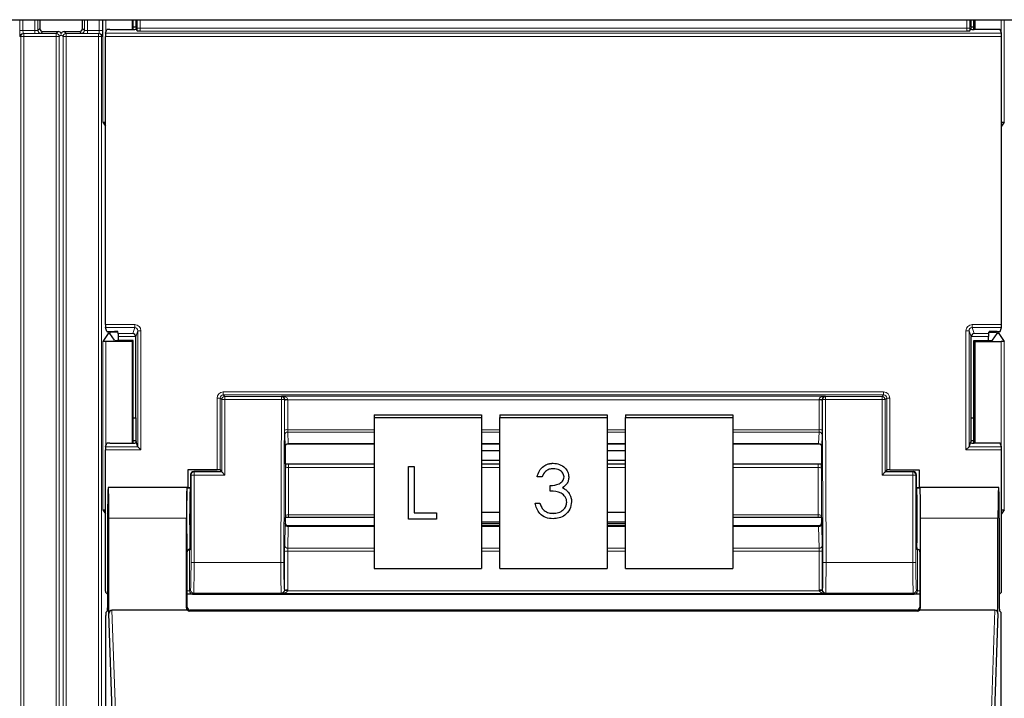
# Model space of a CAD drawing. Header units: millimetres. Extents: x 5 to 418, y 2 to 292.
# Tile 10 of 87: x 86.86 to 97.57, y 120.11 to 127.49. Entities that reach past the tile are written whole.
import ezdxf

# ---------------------------------------------------------------- set-up
doc = ezdxf.new("R2010")
doc.units = ezdxf.units.MM

msp = doc.modelspace()

# ---------------------------------------------------------------- linework, layer by layer
at = {"color": 7, "linetype": 'Continuous', "lineweight": 25}
for p, q in [((61.9317, 127.4887), (139.7651, 127.4887)), ((87.0813, 127.4887), (87.0813, 127.3927)), ((87.5463, 127.3927), (87.5463, 127.4887)), ((88.0845, 127.4887), (88.0845, 127.3825)), ((88.0954, 127.3825), (88.0954, 127.4887)), ((88.1256, 127.4887), (88.1254, 127.4083)), ((97.2103, 127.4083), (97.21, 127.4887)), ((97.2402, 127.3825), (97.2402, 127.4887)), ((97.2512, 127.4887), (97.2512, 127.3825)), ((87.1146, 127.3594), (87.2813, 127.3594)), ((87.3463, 127.3594), (87.513, 127.3594)), ((87.7955, 127.3404), (87.8089, 127.3807)), ((87.8422, 127.3825), (88.0934, 127.3825)), ((88.1254, 127.4083), (88.0954, 127.4083)), ((88.1254, 127.4083), (88.1301, 127.3942)), ((88.1267, 127.3842), (88.1301, 127.3942)), ((88.1394, 127.3663), (88.1301, 127.3942)), ((97.1963, 127.3663), (97.2056, 127.3942)), ((97.2103, 127.4083), (97.2056, 127.3942)), ((97.2089, 127.3842), (97.2056, 127.3942)), ((97.2402, 127.4083), (97.2103, 127.4083)), ((97.4934, 127.3825), (97.2422, 127.3825)), ((97.5402, 127.3404), (97.5267, 127.3807)), ((87.7949, 124.1716), (87.7949, 127.3071)), ((97.5407, 124.1716), (97.5407, 127.3071)), ((87.767, 126.3729), (87.7949, 126.331)), ((97.5686, 126.3729), (97.5407, 126.331)), ((87.8089, 124.098), (87.7955, 124.1383)), ((97.5267, 124.098), (97.5402, 124.1383)), ((87.8252, 124.0752), (87.767, 123.9879)), ((87.8422, 124.0963), (87.8955, 124.0963)), ((87.8433, 124.0905), (87.8433, 124.0759)), ((87.8936, 124.0005), (87.8433, 124.0759)), ((87.9302, 124.0906), (87.8585, 124.0906)), ((88.0954, 123.9996), (87.9269, 123.9996)), ((87.9356, 124.0744), (87.9288, 124.0946)), ((87.9361, 123.9996), (87.9361, 124.0411)), ((88.0954, 123.9996), (88.0845, 123.9887)), ((88.0954, 122.8825), (88.0954, 123.9996)), ((88.1262, 123.156), (88.1262, 124.0394)), ((97.2095, 123.156), (97.2095, 124.0394)), ((97.2402, 123.9996), (97.2512, 123.9887)), ((97.2402, 123.9996), (97.4088, 123.9996)), ((97.2402, 122.8825), (97.2402, 123.9996)), ((97.3995, 123.9996), (97.3995, 124.0411)), ((97.4001, 124.0744), (97.4068, 124.0946)), ((97.4055, 124.0906), (97.4771, 124.0906)), ((97.4934, 124.0963), (97.4401, 124.0963)), ((97.4421, 124.0005), (97.4924, 124.0759)), ((97.4924, 124.0759), (97.4924, 124.0905)), ((97.5105, 124.0752), (97.5686, 123.9879)), ((88.0845, 123.9887), (87.8003, 123.9887)), ((88.0845, 123.9887), (88.0845, 122.8825)), ((97.2512, 123.9887), (97.5353, 123.9887)), ((97.2512, 123.9887), (97.2512, 122.8825)), ((88.0954, 123.156), (88.1262, 123.156)), ((88.1262, 123.156), (88.1254, 122.9083)), ((90.7178, 123.1883), (91.8845, 123.1883)), ((90.7178, 123.1883), (90.7178, 123.1594)), ((90.7178, 123.1594), (91.8845, 123.1594)), ((90.7178, 123.1594), (90.7178, 121.5181)), ((91.8845, 123.1883), (91.8845, 123.1594)), ((91.8845, 123.1594), (91.8845, 121.5181)), ((92.0845, 123.1883), (93.2512, 123.1883)), ((92.0845, 123.1883), (92.0845, 123.1594)), ((92.0845, 123.1594), (93.2512, 123.1594)), ((92.0845, 121.5181), (92.0845, 123.1594)), ((93.2512, 123.1883), (93.2512, 123.1594)), ((93.2512, 123.1594), (93.2512, 121.5181)), ((93.4512, 123.1883), (94.6178, 123.1883)), ((93.4512, 123.1883), (93.4512, 123.1594)), ((93.4512, 123.1594), (94.6178, 123.1594)), ((93.4512, 121.5181), (93.4512, 123.1594)), ((94.6178, 123.1883), (94.6178, 123.1594)), ((94.6178, 123.1594), (94.6178, 121.5181)), ((97.2103, 122.9083), (97.2095, 123.156)), ((97.2095, 123.156), (97.2402, 123.156)), ((87.7955, 122.8404), (87.8089, 122.8807)), ((87.8422, 122.8825), (88.0934, 122.8825)), ((88.1254, 122.9083), (88.0954, 122.9083)), ((88.1254, 122.9083), (88.1301, 122.8942)), ((88.1267, 122.8842), (88.1301, 122.8942)), ((88.148, 122.8405), (88.1301, 122.8942)), ((88.148, 122.8404), (88.1813, 122.8071)), ((89.7512, 122.8434), (89.7512, 122.6595)), ((89.7512, 122.8434), (89.7512, 122.8434)), ((89.7842, 122.8752), (90.7178, 122.8752)), ((91.8845, 122.8752), (92.0845, 122.8752)), ((92.0845, 122.8735), (91.8845, 122.8735)), ((93.2512, 122.8752), (93.4512, 122.8752)), ((93.4512, 122.8735), (93.2512, 122.8735)), ((94.6178, 122.8752), (95.5514, 122.8752)), ((95.5845, 122.8434), (95.5845, 122.6595)), ((97.1543, 122.8071), (97.1876, 122.8404)), ((97.1877, 122.8405), (97.2056, 122.8942)), ((97.2103, 122.9083), (97.2056, 122.8942)), ((97.2089, 122.8842), (97.2056, 122.8942)), ((97.2402, 122.9083), (97.2103, 122.9083)), ((97.4934, 122.8825), (97.2422, 122.8825)), ((97.5402, 122.8404), (97.5267, 122.8807)), ((87.7949, 121.2727), (87.7949, 122.8071)), ((92.0845, 122.7975), (91.8845, 122.7975)), ((93.4512, 122.7975), (93.2512, 122.7975)), ((97.5407, 121.2727), (97.5407, 122.8071)), ((89.7544, 122.6563), (89.7512, 122.6595)), ((89.7888, 122.6553), (90.7178, 122.6553)), ((91.0931, 122.6292), (91.1537, 122.6292)), ((91.0931, 122.6289), (91.0931, 122.6292)), ((91.0931, 122.6289), (91.1537, 122.6289)), ((91.0931, 122.0545), (91.0931, 122.6289)), ((91.1537, 122.6289), (91.1537, 122.6292)), ((91.1537, 122.6289), (91.1537, 122.1216)), ((91.8845, 122.695), (92.0845, 122.695)), ((91.8845, 122.6553), (92.0845, 122.6553)), ((92.6644, 122.6628), (92.6644, 122.6631)), ((93.2512, 122.695), (93.4512, 122.695)), ((93.2512, 122.6553), (93.4512, 122.6553)), ((94.6178, 122.6553), (95.5468, 122.6553)), ((95.5813, 122.6563), (95.5845, 122.6595)), ((88.6912, 122.591), (88.6912, 122.3974)), ((89.0101, 122.591), (88.6912, 122.591)), ((88.7217, 122.5394), (88.7217, 122.0641)), ((89.0104, 122.5727), (88.755, 122.5727)), ((89.0434, 122.5902), (89.0502, 122.58)), ((89.0437, 122.5733), (89.0502, 122.5776)), ((89.0502, 122.58), (89.0502, 122.5776)), ((89.0597, 122.568), (89.0502, 122.5776)), ((89.093, 122.5347), (89.0597, 122.568)), ((92.4908, 122.5155), (92.4908, 122.5158)), ((92.5431, 122.5155), (92.4908, 122.5155)), ((92.8348, 122.5135), (92.8348, 122.5138)), ((96.2426, 122.5347), (96.2759, 122.568)), ((96.2759, 122.568), (96.2855, 122.5776)), ((96.2923, 122.5902), (96.2855, 122.58)), ((96.2855, 122.58), (96.2855, 122.5776)), ((96.292, 122.5733), (96.2855, 122.5776)), ((96.3253, 122.5727), (96.5806, 122.5727)), ((96.3256, 122.591), (96.6445, 122.591)), ((96.6139, 122.5394), (96.6139, 122.0641)), ((96.6445, 122.591), (96.6445, 122.3974)), ((87.827, 122.3952), (87.8247, 122.3974)), ((88.6845, 122.3974), (87.8247, 122.3974)), ((88.6816, 122.3974), (87.8276, 122.3974)), ((88.6818, 122.3971), (88.6843, 122.3952)), ((88.6845, 122.3974), (88.7217, 122.3974)), ((92.6329, 122.4198), (92.6329, 122.42)), ((92.6329, 122.3608), (92.6329, 122.4198)), ((96.6139, 122.3974), (96.6512, 122.3974)), ((96.618, 122.3972), (96.6514, 122.3972)), ((97.5109, 122.3974), (96.6512, 122.3974)), ((96.6514, 122.3952), (96.6538, 122.3971)), ((97.508, 122.3974), (96.6541, 122.3974)), ((97.5087, 122.3952), (97.5109, 122.3974)), ((92.8299, 122.3463), (92.8299, 122.3466)), ((92.4684, 122.2286), (92.5207, 122.2286)), ((92.4684, 122.2283), (92.4684, 122.2286)), ((92.4684, 122.2283), (92.5207, 122.2283)), ((92.5207, 122.2283), (92.5207, 122.2286)), ((92.8647, 122.2443), (92.8647, 122.2446)), ((87.767, 122.1563), (87.7949, 122.1143)), ((89.7542, 122.0722), (89.7512, 122.0692)), ((90.7178, 122.0732), (89.7884, 122.0732)), ((91.1537, 122.1219), (91.3962, 122.1219)), ((91.1537, 122.1216), (91.3962, 122.1216)), ((91.3962, 122.1216), (91.3962, 122.1219)), ((91.3962, 122.1216), (91.3962, 122.0545)), ((92.0845, 122.1271), (91.8845, 122.1271)), ((92.5664, 122.1489), (92.5664, 122.1492)), ((92.6639, 122.1178), (92.6639, 122.1181)), ((93.4512, 122.1271), (93.2512, 122.1271)), ((95.5472, 122.0732), (94.6178, 122.0732)), ((95.5815, 122.0722), (95.5845, 122.0692)), ((97.5686, 122.1563), (97.5407, 122.1143)), ((87.8189, 122.0641), (87.8189, 121.091)), ((87.8335, 121.027), (87.8335, 122.0641)), ((88.6758, 121.0887), (88.6758, 122.0641)), ((89.7512, 122.0692), (89.7512, 122.0144)), ((89.7512, 122.0144), (89.7512, 122.0144)), ((90.7178, 121.9817), (89.7843, 121.9817)), ((91.3962, 122.0545), (91.0931, 122.0545)), ((91.8845, 122.0247), (92.0845, 122.0247)), ((91.8845, 122.0065), (92.0845, 122.0065)), ((92.0845, 121.9817), (91.8845, 121.9817)), ((93.2512, 122.0247), (93.4512, 122.0247)), ((93.2512, 122.0065), (93.4512, 122.0065)), ((93.4512, 121.9817), (93.2512, 121.9817)), ((95.5513, 121.9817), (94.6178, 121.9817)), ((95.5845, 122.0692), (95.5845, 122.0144)), ((95.5845, 122.0144), (95.5845, 122.0144)), ((96.6599, 121.0887), (96.6599, 122.0641)), ((97.5022, 121.027), (97.5022, 122.0641)), ((97.5167, 122.0641), (97.5167, 121.091)), ((88.6845, 121.0974), (88.6845, 121.6974)), ((88.7159, 121.7307), (88.7101, 121.7219)), ((96.6197, 121.7307), (96.6256, 121.7219)), ((96.6512, 121.6974), (96.6512, 121.0974)), ((90.7178, 121.5181), (91.8845, 121.5181)), ((92.0845, 121.5181), (93.2512, 121.5181)), ((93.4512, 121.5181), (94.6178, 121.5181)), ((88.686, 121.2394), (88.6845, 121.2394)), ((88.8008, 121.2394), (96.5348, 121.2394)), ((96.6512, 121.2394), (96.6497, 121.2394)), ((87.8, 114.6641), (87.8, 121.0066)), ((87.8006, 121.0399), (87.8183, 121.0577)), ((87.9173, 118.581), (87.8335, 121.027)), ((88.6866, 121.0641), (87.8665, 121.0641)), ((96.6269, 121.0551), (88.7088, 121.0551)), ((96.6178, 121.0641), (88.7178, 121.0641)), ((97.4691, 121.0641), (96.649, 121.0641)), ((97.5022, 121.027), (97.4184, 118.581)), ((97.5173, 121.0577), (97.5351, 121.0399)), ((97.5356, 114.6641), (97.5356, 121.0066))]:
    msp.add_line(p, q, dxfattribs=at)
at = {"color": 7, "linetype": 'Continuous', "lineweight": 18}
for p, q in [((86.8653, 127.372), (86.8653, 127.4887)), ((86.8986, 127.4887), (86.8986, 127.372)), ((87.0274, 127.372), (87.0274, 127.4887)), ((87.0607, 127.4887), (87.0607, 127.3721)), ((87.5669, 127.3721), (87.5669, 127.4887)), ((87.6002, 127.4887), (87.6002, 127.372)), ((87.729, 127.372), (87.729, 127.4887)), ((87.7623, 127.4887), (87.7623, 127.372)), ((87.767, 126.3729), (87.767, 127.4887)), ((87.8003, 127.4887), (87.8003, 127.355)), ((88.1393, 127.3966), (88.1393, 127.4887)), ((88.1726, 127.4887), (88.1726, 127.3966)), ((97.1631, 127.3966), (97.1631, 127.4887)), ((97.1964, 127.4887), (97.1964, 127.3966)), ((97.5353, 127.355), (97.5353, 127.4887)), ((97.5686, 127.4887), (97.5686, 126.3729)), ((86.8653, 127.372), (86.8986, 127.372)), ((86.8986, 127.372), (87.0274, 127.372)), ((86.8998, 127.3387), (86.9073, 127.3379)), ((87.0274, 127.3387), (86.8998, 127.3387)), ((86.9073, 127.3046), (86.9073, 127.3379)), ((86.9073, 127.3379), (87.2598, 127.3379)), ((87.0274, 127.3387), (87.0274, 127.372)), ((87.0607, 127.3721), (87.0813, 127.3927)), ((87.1146, 127.3594), (87.094, 127.3388)), ((87.2598, 127.3379), (87.2813, 127.3594)), ((87.2598, 127.3046), (87.2598, 127.3379)), ((87.3138, 127.3252), (87.2932, 127.3046)), ((87.3344, 127.3046), (87.3138, 127.3252)), ((87.3463, 127.3594), (87.3678, 127.3379)), ((87.3678, 127.3379), (87.7203, 127.3379)), ((87.3678, 127.3379), (87.3678, 127.3046)), ((87.5336, 127.3388), (87.513, 127.3594)), ((87.5463, 127.3927), (87.5669, 127.3721)), ((87.6002, 127.372), (87.6002, 127.3387)), ((87.6002, 127.372), (87.729, 127.372)), ((87.7278, 127.3387), (87.6002, 127.3387)), ((87.7203, 127.3379), (87.7278, 127.3387)), ((87.7203, 127.3379), (87.7203, 127.3046)), ((87.729, 127.372), (87.7623, 127.372)), ((87.7955, 127.3404), (97.5402, 127.3404)), ((88.1393, 127.3966), (88.1726, 127.3966)), ((88.1726, 127.3966), (97.1631, 127.3966)), ((97.162, 127.3633), (88.1737, 127.3633)), ((97.1964, 127.3966), (97.1631, 127.3966)), ((86.874, 127.3046), (86.8664, 127.3053)), ((86.874, 127.3046), (86.9073, 127.3046)), ((86.874, 113.7006), (86.874, 127.3046)), ((86.9073, 127.3046), (86.9073, 113.7006)), ((87.2598, 127.3046), (86.9073, 127.3046)), ((87.2598, 127.3046), (87.2932, 127.3046)), ((87.2598, 113.4387), (87.2598, 127.3046)), ((87.2932, 127.3046), (87.2932, 113.4387)), ((87.3344, 127.3046), (87.3678, 127.3046)), ((87.3344, 113.4387), (87.3344, 127.3046)), ((87.7203, 127.3046), (87.3678, 127.3046)), ((87.3678, 127.3046), (87.3678, 113.4387)), ((87.7203, 113.7006), (87.7203, 127.3046)), ((87.7203, 127.3046), (87.7536, 127.3046)), ((87.7612, 127.3053), (87.7536, 127.3046)), ((87.7536, 127.3046), (87.7536, 113.7006)), ((97.5407, 127.3071), (87.7949, 127.3071)), ((87.7949, 124.1716), (88.1147, 124.1716)), ((88.1147, 124.1383), (87.7955, 124.1383)), ((88.0934, 124.0744), (88.1147, 124.1383)), ((88.1147, 124.1716), (88.1147, 124.1383)), ((97.2209, 124.1716), (97.5407, 124.1716)), ((97.2209, 124.1383), (97.2209, 124.1716)), ((97.5402, 124.1383), (97.2209, 124.1383)), ((97.2209, 124.1383), (97.2422, 124.0744)), ((87.8252, 124.0752), (87.8252, 124.0965)), ((87.8585, 124.0963), (87.8585, 124.0906)), ((87.9356, 124.0744), (88.0934, 124.0744)), ((88.1261, 124.0411), (87.9361, 124.0411)), ((88.148, 124.1049), (88.1262, 124.0394)), ((88.148, 124.1049), (88.1813, 124.1049)), ((88.148, 122.8405), (88.148, 124.1049)), ((88.1813, 124.1049), (88.1813, 122.8071)), ((97.1543, 122.8071), (97.1543, 124.1049)), ((97.1543, 124.1049), (97.1877, 124.1049)), ((97.1877, 124.1049), (97.1877, 122.8405)), ((97.2095, 124.0394), (97.1877, 124.1049)), ((97.3995, 124.0411), (97.2095, 124.0411)), ((97.2422, 124.0744), (97.4001, 124.0744)), ((97.4771, 124.0906), (97.4771, 124.0963)), ((97.5105, 124.0965), (97.5105, 124.0752)), ((87.767, 122.1563), (87.767, 123.9879)), ((87.8003, 123.9887), (87.8003, 122.855)), ((97.5353, 122.855), (97.5353, 123.9887)), ((97.5686, 123.9879), (97.5686, 122.1563)), ((89.0101, 123.3721), (89.0434, 123.3721)), ((89.0101, 122.591), (89.0101, 123.3721)), ((89.0597, 123.3558), (89.0434, 123.3721)), ((89.0434, 123.3721), (89.0434, 122.5902)), ((89.0767, 123.4055), (89.0767, 123.4388)), ((89.0767, 123.4388), (96.2589, 123.4388)), ((89.0767, 123.4055), (89.093, 123.3892)), ((96.2589, 123.4055), (89.0767, 123.4055)), ((89.093, 123.3558), (89.093, 123.3892)), ((89.093, 123.3892), (89.7091, 123.3892)), ((89.7091, 123.3892), (89.7122, 123.3922)), ((89.7091, 123.3558), (89.7091, 123.3892)), ((89.7122, 123.3922), (95.6235, 123.3922)), ((89.7443, 123.3576), (89.7424, 123.3557)), ((95.5932, 123.3557), (95.5913, 123.3576)), ((95.6235, 123.3922), (95.6266, 123.3892)), ((95.6266, 123.3892), (96.2426, 123.3892)), ((95.6266, 123.3558), (95.6266, 123.3892)), ((96.2426, 123.3892), (96.2589, 123.4055)), ((96.2426, 123.3892), (96.2426, 123.3558)), ((96.2589, 123.4055), (96.2589, 123.4388)), ((96.2923, 123.3721), (96.2759, 123.3558)), ((96.2923, 122.5902), (96.2923, 123.3721)), ((96.2923, 123.3721), (96.3256, 123.3721)), ((96.3256, 123.3721), (96.3256, 122.591)), ((89.093, 123.3558), (89.0597, 123.3558)), ((89.0597, 122.568), (89.0597, 123.3558)), ((89.093, 123.3558), (89.093, 122.5347)), ((89.7091, 123.3558), (89.093, 123.3558)), ((89.7036, 121.5844), (89.7091, 123.3558)), ((89.7091, 123.3558), (89.7424, 123.3557)), ((89.7424, 123.3557), (89.737, 121.5843)), ((89.7443, 123.0221), (89.7443, 123.3474)), ((89.7777, 123.3531), (89.7777, 123.0278)), ((95.558, 123.3531), (89.7777, 123.3531)), ((95.558, 123.0278), (95.558, 123.3531)), ((95.5913, 123.3474), (95.5913, 123.0221)), ((95.5932, 123.3557), (95.6266, 123.3558)), ((95.5987, 121.5843), (95.5932, 123.3557)), ((96.2426, 123.3558), (95.6266, 123.3558)), ((95.6266, 123.3558), (95.632, 121.5844)), ((96.2426, 122.5347), (96.2426, 123.3558)), ((96.2426, 123.3558), (96.2759, 123.3558)), ((96.2759, 123.3558), (96.2759, 122.568)), ((89.7505, 122.846), (89.7449, 122.9711)), ((89.7777, 123.0278), (90.7178, 123.0278)), ((90.7178, 123.0023), (89.7782, 123.0023)), ((89.7782, 123.0023), (89.7839, 122.8772)), ((91.8845, 123.0278), (92.0845, 123.0278)), ((92.0845, 123.0023), (91.8845, 123.0023)), ((93.2512, 123.0278), (93.4512, 123.0278)), ((93.4512, 123.0023), (93.2512, 123.0023)), ((94.6178, 123.0278), (95.558, 123.0278)), ((95.5574, 123.0023), (94.6178, 123.0023)), ((95.5518, 122.8772), (95.5574, 123.0023)), ((95.5907, 122.9711), (95.5851, 122.846)), ((87.7955, 122.8404), (88.148, 122.8404)), ((89.7839, 122.8772), (90.7178, 122.8772)), ((91.8845, 122.8772), (92.0845, 122.8772)), ((93.2512, 122.8772), (93.4512, 122.8772)), ((94.6178, 122.8772), (95.5518, 122.8772)), ((97.1876, 122.8404), (97.5402, 122.8404)), ((88.1813, 122.8071), (87.7949, 122.8071)), ((97.5407, 122.8071), (97.1543, 122.8071)), ((89.7541, 122.0951), (89.7541, 122.6105)), ((89.7874, 122.6162), (89.7874, 122.1007)), ((90.7178, 122.6162), (89.7874, 122.6162)), ((92.0845, 122.6162), (91.8845, 122.6162)), ((93.4512, 122.6162), (93.2512, 122.6162)), ((95.5482, 122.6162), (94.6178, 122.6162)), ((95.5482, 122.1007), (95.5482, 122.6162)), ((95.5816, 122.6105), (95.5816, 122.0951)), ((88.7264, 122.5347), (88.7217, 122.5394)), ((88.7264, 121.5844), (88.7264, 122.5347)), ((88.7597, 122.5347), (88.7264, 122.5347)), ((88.755, 122.5727), (88.7597, 122.568)), ((88.7597, 122.5347), (88.7597, 122.568)), ((88.7597, 122.568), (89.0597, 122.568)), ((88.7597, 122.5347), (88.7597, 121.5844)), ((89.093, 122.5347), (88.7597, 122.5347)), ((96.5759, 122.5347), (96.2426, 122.5347)), ((96.2759, 122.568), (96.5759, 122.568)), ((96.5759, 122.568), (96.5806, 122.5727)), ((96.5759, 122.5347), (96.5759, 122.568)), ((96.5759, 121.5844), (96.5759, 122.5347)), ((96.5759, 122.5347), (96.6093, 122.5347)), ((96.6139, 122.5394), (96.6093, 122.5347)), ((96.6093, 122.5347), (96.6093, 121.5844)), ((88.6843, 122.3972), (88.7176, 122.3972)), ((89.7874, 122.1007), (90.7178, 122.1007)), ((94.6178, 122.1007), (95.5482, 122.1007)), ((88.6758, 122.0641), (87.8335, 122.0641)), ((89.7449, 121.7645), (89.7505, 121.9995)), ((89.7839, 121.9739), (89.7782, 121.7388)), ((89.7839, 121.9739), (90.7178, 121.9739)), ((91.8845, 121.9739), (92.0845, 121.9739)), ((93.2512, 121.9739), (93.4512, 121.9739)), ((94.6178, 121.9739), (95.5518, 121.9739)), ((95.5574, 121.7388), (95.5518, 121.9739)), ((95.5851, 121.9995), (95.5907, 121.7645)), ((97.5022, 122.0641), (96.6599, 122.0641)), ((88.7101, 121.7219), (88.7101, 121.2733)), ((89.7443, 121.2812), (89.7443, 121.7018)), ((89.7777, 121.7075), (89.7777, 121.2869)), ((90.7178, 121.7075), (89.7777, 121.7075)), ((89.7782, 121.7388), (90.7178, 121.7388)), ((91.8845, 121.7388), (92.0845, 121.7388)), ((92.0845, 121.7075), (91.8845, 121.7075)), ((93.2512, 121.7388), (93.4512, 121.7388)), ((93.4512, 121.7075), (93.2512, 121.7075)), ((94.6178, 121.7388), (95.5574, 121.7388)), ((95.558, 121.7075), (94.6178, 121.7075)), ((95.558, 121.2869), (95.558, 121.7075)), ((95.5913, 121.7018), (95.5913, 121.2812)), ((96.6256, 121.2733), (96.6256, 121.7219)), ((88.7597, 121.5844), (88.7264, 121.5844)), ((88.7597, 121.5844), (89.7036, 121.5844)), ((89.7036, 121.5844), (89.737, 121.5843)), ((95.5987, 121.5843), (95.632, 121.5844)), ((95.632, 121.5844), (96.5759, 121.5844)), ((96.5759, 121.5844), (96.6093, 121.5844)), ((88.7101, 121.2733), (88.6845, 121.2733)), ((88.7101, 121.2733), (88.7212, 121.2844)), ((88.7546, 121.2511), (88.7434, 121.2399)), ((89.7079, 121.2511), (88.7546, 121.2511)), ((89.7122, 121.2468), (89.7079, 121.2511)), ((95.6235, 121.2468), (89.7122, 121.2468)), ((89.7412, 121.2843), (89.7443, 121.2812)), ((89.7765, 121.2743), (95.5592, 121.2743)), ((95.5913, 121.2812), (95.5945, 121.2843)), ((95.6278, 121.2511), (95.6235, 121.2468)), ((96.5811, 121.2511), (95.6278, 121.2511)), ((96.5923, 121.2399), (96.5811, 121.2511)), ((96.6144, 121.2844), (96.6256, 121.2733)), ((96.6512, 121.2733), (96.6256, 121.2733)), ((87.8665, 121.0641), (87.9506, 118.6107)), ((88.6758, 121.0887), (88.6845, 121.0974)), ((88.7178, 121.0641), (88.7088, 121.0551)), ((96.6269, 121.0551), (96.6178, 121.0641)), ((96.6512, 121.0974), (96.6599, 121.0887)), ((97.3851, 118.6107), (97.4691, 121.0641))]:
    msp.add_line(p, q, dxfattribs=at)
for centre, radius, start, end in [((86.8998, 127.3053), 0.0333, 90.00636, 180.00228), ((86.9073, 127.3046), 0.0333, 90.00636, 180.00228), ((87.094, 127.3721), 0.0333, 180.0002, 269.9998), ((87.2598, 127.3046), 0.0333, 0.0002, 89.9998), ((87.3678, 127.3046), 0.0333, 90.0002, 179.9998), ((87.5336, 127.3721), 0.0333, 270.0002, 359.9998), ((87.7203, 127.3046), 0.0333, 359.99772, 89.99364), ((87.7278, 127.3053), 0.0333, 359.99772, 89.99364), ((89.093, 123.3558), 0.0333, 90.02044, 179.97956), ((89.7091, 123.3558), 0.0333, 359.84417, 89.97948), ((89.7684, 122.9288), 0.4295, 88.75881, 93.20619), ((95.5673, 122.9288), 0.4295, 86.79381, 91.24119), ((95.6266, 123.3558), 0.0333, 90.02052, 180.15583), ((96.2426, 123.3558), 0.0333, 0.02044, 89.97956), ((89.7698, 123.2988), 0.0548, 81.72868, 117.63396), ((95.5659, 123.2988), 0.0548, 62.36604, 98.27132), ((89.7698, 122.9735), 0.0548, 81.72868, 117.63396), ((89.7775, 122.9697), 0.0326, 88.66024, 177.59954), ((95.5582, 122.9697), 0.0326, 2.40046, 91.33976), ((95.5659, 122.9735), 0.0548, 62.36604, 98.27132), ((89.7831, 122.8446), 0.0326, 88.66024, 177.59954), ((95.5526, 122.8446), 0.0326, 2.40046, 91.33976), ((89.7795, 122.5619), 0.0548, 81.72868, 117.63396), ((95.5561, 122.5619), 0.0548, 62.36604, 98.27132), ((88.7597, 122.5347), 0.0333, 90.02044, 179.97956), ((96.5759, 122.5347), 0.0333, 0.02044, 89.97956), ((89.7795, 122.0465), 0.0548, 81.72868, 117.63396), ((95.5561, 122.0465), 0.0548, 62.36604, 98.27132), ((89.7808, 122.0044), 0.0307, 189.14008, 275.72189), ((95.5548, 122.0044), 0.0307, 264.27811, 350.85992), ((89.7752, 121.7694), 0.0307, 189.14008, 275.72189), ((95.5605, 121.7694), 0.0307, 264.27811, 350.85992), ((89.7698, 121.6532), 0.0548, 81.72868, 117.63396), ((95.5659, 121.6532), 0.0548, 62.36604, 98.27132), ((88.7546, 121.2845), 0.0333, 180.02044, 269.97956), ((89.7078, 121.2845), 0.0333, 270.02036, 359.8033), ((89.7592, 121.2234), 0.0538, 71.31698, 106.71781), ((89.7698, 121.2326), 0.0548, 81.72868, 117.63396), ((95.5659, 121.2326), 0.0548, 62.36604, 98.27132), ((95.5764, 121.2234), 0.0538, 73.28219, 108.68302), ((95.6278, 121.2845), 0.0333, 180.1967, 269.97964), ((96.5811, 121.2845), 0.0333, 270.02044, 359.97956)]:
    msp.add_arc(centre, radius, start, end, dxfattribs=at)
at = {"color": 7, "linetype": 'Continuous', "lineweight": 25}
for centre, start, end in [((87.1146, 127.3927), 180.00017, 269.99983), ((87.2813, 127.3261), 12.83885, 89.99983), ((87.3463, 127.3261), 90.00017, 167.1614), ((87.513, 127.3927), 270.00017, 359.99983)]:
    msp.add_arc(centre, 0.0333, start, end, dxfattribs=at)
at = {"color": 7, "linetype": 'Continuous', "lineweight": 18}
for centre, major_axis, ratio, start_param, end_param in [((86.8664, 127.372), (0, 0.0667), 0.0174551, 1.5707963, 3.1398473), ((86.8998, 127.372), (0, 0.0333), 0.0349101, 1.5707963, 3.1398473), ((87.0274, 127.3721), (0.0333, 0), 0.0034907, 4.712389, 6.28144), ((87.0274, 127.3388), (0.0667, 0), 0.0017453, 4.712389, 6.28144), ((87.6002, 127.3388), (0.0667, 0), 0.0017453, 3.143338, 4.712389), ((87.6002, 127.3721), (0.0333, 0), 0.0034907, 3.143338, 4.712389), ((87.7278, 127.372), (0, 0.0333), 0.0349101, 3.143338, 4.712389), ((87.7612, 127.372), (0, 0.0667), 0.0174551, 3.143338, 4.712389), ((88.1404, 127.3966), (0, 0.0667), 0.0174551, 1.5707963, 2.0425627), ((88.1738, 127.3966), (0, 0.0333), 0.0349101, 1.5707963, 3.0892328), ((97.1619, 127.3966), (0, 0.0333), 0.0349101, 3.1939525, 4.712389), ((97.1952, 127.3966), (0, 0.0667), 0.0174551, 4.2406227, 4.712389), ((88.1146, 124.1048), (-0.0211, -0.0633), 0.9984779, 1.8927601, 3.462643), ((88.1146, 124.1048), (0.0106, 0.0318), 0.9954497, 5.0343527, 6.6042357), ((97.221, 124.1048), (0.0211, -0.0633), 0.9984779, 2.8205423, 4.3904252), ((97.221, 124.1048), (-0.0106, 0.0318), 0.9954497, 5.962135, 7.5320179), ((89.0767, 123.3721), (0.0472, -0.0472), 0.9996955, 2.3563468, 3.9268385), ((89.0767, 123.3721), (-0.0236, 0.0236), 0.999087, 5.4979394, 7.0684312), ((89.7122, 123.3589), (-0.0126, 0.0311), 0.9515581, 4.3066748, 5.8802434), ((89.7122, 123.3589), (0.0655, -0.0008), 0.5086981, 0.0033224, 1.576891), ((89.7455, 123.359), (0.0002, 0.0667), 0.017455, 1.5910756, 1.745383), ((89.7788, 123.3589), (0.0002, 0.0333), 0.034909, 1.591237, 1.7455444), ((95.6235, 123.3589), (0.0655, 0.0008), 0.5086981, 1.5647017, 3.1382703), ((95.5568, 123.3589), (-0.0002, 0.0333), 0.034909, 4.5376409, 4.6919483), ((95.6235, 123.3589), (0.0126, 0.0311), 0.9515581, 0.4029419, 1.9765105), ((95.5901, 123.359), (-0.0002, 0.0667), 0.017455, 4.5378023, 4.6921097), ((96.2589, 123.3721), (-0.0472, -0.0472), 0.9996955, 2.3563468, 3.9268385), ((96.2589, 123.3721), (0.0236, 0.0236), 0.999087, 5.4979394, 7.0684312), ((89.7455, 123.0337), (0.0002, 0.0667), 0.017455, 1.745383, 2.7925805), ((89.7788, 123.0336), (0.0002, 0.0333), 0.034909, 1.7455444, 2.792742), ((95.5568, 123.0336), (-0.0002, 0.0333), 0.034909, 3.4904434, 4.5376409), ((95.5901, 123.0337), (-0.0002, 0.0667), 0.017455, 3.4906048, 4.5378023), ((89.7511, 122.9086), (0.0002, 0.0667), 0.017455, 2.7925805, 3.3471363), ((89.7844, 122.9085), (0.0002, 0.0333), 0.034909, 2.792742, 3.1418078), ((95.5512, 122.9085), (-0.0002, 0.0333), 0.034909, 3.1413775, 3.4904434), ((95.5845, 122.9086), (-0.0002, 0.0667), 0.017455, 2.936049, 3.4906048), ((89.7886, 122.622), (0.0002, 0.0333), 0.034909, 6.2659472, 8.0287297), ((95.5471, 122.622), (-0.0002, 0.0333), 0.034909, 4.5376409, 6.3004235), ((96.6178, 122.0641), (0, 0.3333), 0.0192006, 3.300895, 6.2482787), ((96.6511, 122.0641), (0, 0.3667), 0.0174551, 3.1431792, 5.8516002), ((89.7886, 122.1065), (0.0002, 0.0333), 0.034909, 1.7455444, 3.1592611), ((95.5471, 122.1065), (-0.0002, 0.0333), 0.034909, 3.1239242, 4.5376409), ((89.7511, 121.9485), (0.0002, 0.0667), 0.017455, 0.1436297, 0.6981854), ((89.7844, 121.9483), (0.0002, 0.0333), 0.034909, 0.1349247, 0.6983468), ((95.5512, 121.9483), (-0.0002, 0.0333), 0.034909, 5.5848385, 6.1482606), ((95.5845, 121.9485), (-0.0002, 0.0667), 0.017455, 5.5849999, 6.1395556), ((89.7455, 121.7134), (0.0002, 0.0667), 0.017455, 0.6981854, 1.745383), ((95.5901, 121.7134), (-0.0002, 0.0667), 0.017455, 4.5378023, 5.5849999), ((89.7788, 121.7133), (0.0002, 0.0333), 0.034909, 0.6983468, 1.7455444), ((95.5568, 121.7133), (-0.0002, 0.0333), 0.034909, 4.5376409, 5.5848385), ((88.7211, 121.5844), (0, 0.3), 0.0174551, 3.1590459, 4.712389), ((88.7545, 121.5844), (0, 0.3333), 0.0157096, 3.1590459, 4.712389), ((89.7089, 121.5844), (0.0009, 0.3333), 0.0157095, 1.5708399, 3.1241829), ((89.7422, 121.5843), (0.0009, 0.3), 0.017455, 1.5708501, 3.1241931), ((95.5934, 121.5843), (-0.0009, 0.3), 0.017455, 3.1589922, 4.7123352), ((95.6268, 121.5844), (-0.0009, 0.3333), 0.0157095, 3.1590024, 4.7123455), ((96.5812, 121.5844), (0, 0.3333), 0.0157096, 1.5707963, 3.1241394), ((96.6145, 121.5844), (0, 0.3), 0.0174551, 1.5707963, 3.1241394), ((88.7434, 121.2733), (0.0236, 0.0236), 0.999087, 2.3563468, 3.9268385), ((89.7122, 121.2801), (0.0127, 0.0311), 0.9517046, 3.5460728, 4.9248829), ((89.7122, 121.2801), (0.0655, 0.0008), 0.5086435, 4.7062961, 6.0851062), ((89.711, 121.2813), (-0.0139, 0.0306), 0.9906893, 4.0958032, 4.284408), ((89.711, 121.2871), (-0.0271, 0.0612), 0.995438, 4.1059053, 4.2945101), ((95.6247, 121.2871), (0.0271, 0.0612), 0.995438, 1.9886753, 2.17728), ((95.6235, 121.2801), (0.0655, -0.0008), 0.5086435, 3.3396717, 4.7184819), ((95.6247, 121.2813), (0.0139, 0.0306), 0.9906893, 1.9987773, 2.1873821), ((95.6235, 121.2801), (-0.0127, 0.0311), 0.9517046, 1.3583024, 2.7371125), ((96.5922, 121.2733), (0.0236, -0.0236), 0.999087, 5.4979394, 7.0684312)]:
    msp.add_ellipse(centre, major_axis=major_axis, ratio=ratio, start_param=start_param, end_param=end_param, dxfattribs=at)
at = {"color": 7, "linetype": 'Continuous', "lineweight": 25}
for centre, major_axis, ratio, start_param, end_param in [((87.7955, 127.3071), (0, 0.0333), 0.0174551, 0.0523599, 1.5707963), ((87.8422, 127.3807), (0.0333, 0), 0.0524078, 1.5707963, 3.1241394), ((88.0934, 127.3842), (0.0333, 0), 0.0524078, 4.712389, 6.265732), ((97.2422, 127.3842), (0.0333, 0), 0.0524078, 3.1590459, 4.712389), ((97.4934, 127.3807), (0.0333, 0), 0.0524078, 0.0174533, 1.5707963), ((97.5401, 127.3071), (0, 0.0333), 0.0174551, 4.712389, 6.2308254), ((87.8003, 126.3729), (0.0333, 0), 0.0261859, 3.1590459, 4.712389), ((97.5353, 126.3729), (0.0333, 0), 0.0261859, 4.712389, 6.265732), ((87.7955, 124.1716), (0, 0.0333), 0.0174551, 1.5707963, 3.0892328), ((97.5401, 124.1716), (0, 0.0333), 0.0174551, 3.1939525, 4.712389), ((87.8422, 124.098), (0.0333, 0), 0.0524078, 3.1590459, 4.712389), ((87.8585, 124.0751), (0.0333, 0), 0.0261859, 2.045545, 3.1241394), ((87.8585, 124.0894), (0.0333, 0), 0.0349208, 1.5707963, 2.045545), ((87.9269, 124.0005), (0.0333, 0), 0.0261859, 3.1590459, 4.712389), ((87.8955, 124.0945), (0.0333, 0), 0.0524078, 0.0174533, 1.5707963), ((87.9356, 124.0411), (0, 0.0333), 0.0174551, 4.712389, 6.2308254), ((88.0934, 124.0411), (-0.0199, 0.0275), 0.9462863, 4.1136959, 5.6321324), ((88.0928, 124.0393), (-0.0105, -0.0317), 0.9984779, 1.8927601, 1.9442066), ((97.2422, 124.0411), (0.0199, 0.0275), 0.9462863, 0.6510529, 2.1694894), ((97.2428, 124.0393), (0.0105, -0.0317), 0.9984779, 4.3389788, 4.3904252), ((97.4001, 124.0411), (0, 0.0333), 0.0174551, 0.0523599, 1.5707963), ((97.4401, 124.0945), (0.0333, 0), 0.0524078, 1.5707963, 3.1241394), ((97.4088, 124.0005), (0.0333, 0), 0.0261859, 4.712389, 6.265732), ((97.4771, 124.0894), (0.0333, 0), 0.0349208, 1.0960477, 1.5707963), ((97.4771, 124.0751), (0.0333, 0), 0.0261859, 0.0174533, 1.0960477), ((97.4934, 124.098), (0.0333, 0), 0.0524078, 4.712389, 6.265732), ((87.8003, 123.9879), (0.0333, 0), 0.0261859, 1.5707963, 3.1241394), ((97.5353, 123.9879), (0.0333, 0), 0.0261859, 0.0174533, 1.5707963), ((87.7955, 122.8071), (0, 0.0333), 0.0174551, 0.0523599, 1.5707963), ((87.8422, 122.8807), (0.0333, 0), 0.0524078, 1.5707963, 3.1241394), ((88.0934, 122.8842), (0.0333, 0), 0.0524078, 4.712389, 6.265732), ((88.1813, 122.8405), (0.0333, 0), 0.0524078, 3.1590459, 3.1939525), ((89.7844, 122.9085), (0.0002, 0.0333), 0.034909, 3.1418078, 3.3561641), ((95.5512, 122.9085), (-0.0002, 0.0333), 0.034909, 2.9270212, 3.1413775), ((97.1543, 122.8405), (0.0333, 0), 0.0524078, 6.2308254, 6.265732), ((97.2422, 122.8842), (0.0333, 0), 0.0524078, 3.1590459, 4.712389), ((97.4934, 122.8807), (0.0333, 0), 0.0524078, 0.0174533, 1.5707963), ((97.5401, 122.8071), (0, 0.0333), 0.0174551, 4.712389, 6.2308254), ((89.7553, 122.6221), (0.0002, 0.0667), 0.017455, 1.0317492, 1.745383), ((95.5804, 122.6221), (-0.0002, 0.0667), 0.017455, 4.5378023, 5.2514361), ((88.755, 122.5394), (-0.0236, 0.0236), 0.9996955, 5.4979394, 7.0684312), ((89.0101, 122.5902), (0.0333, 0), 0.0261859, 0.0174533, 1.5707963), ((89.0104, 122.5733), (0.0333, 0), 0.0174551, 4.712389, 6.2570054), ((96.3253, 122.5733), (0.0333, 0), 0.0174551, 3.1677726, 4.712389), ((96.3256, 122.5902), (0.0333, 0), 0.0261859, 1.5707963, 3.1241394), ((96.5806, 122.5394), (0.0236, 0.0236), 0.9996955, 5.4979394, 7.0684312), ((87.8247, 122.0641), (0, 0.3333), 0.0174551, 0, 1.5707963), ((87.8276, 122.0641), (0, 0.3333), 0.0174551, 4.712389, 6.3990863), ((88.6816, 122.0641), (0, 0.3333), 0.0174551, 6.2415702, 7.8539816), ((88.6845, 122.0641), (0, 0.3667), 0.0174551, 0.4315851, 3.1400061), ((88.6845, 122.0641), (0, 0.3333), 0.0174551, 0, 0.0349066), ((88.7178, 122.0641), (0, 0.3333), 0.0192006, 0.0349066, 2.9822903), ((96.6512, 122.0641), (0, 0.3333), 0.0174551, 6.2482787, 6.2831853), ((96.6541, 122.0641), (0, 0.3333), 0.0174551, 4.712389, 6.3248004), ((97.508, 122.0641), (0, 0.3333), 0.0174551, 6.1672844, 7.8539816), ((97.5109, 122.0641), (0, 0.3333), 0.0174551, 4.712389, 6.2831853), ((87.8003, 122.1563), (0.0333, 0), 0.0261859, 3.1590459, 4.712389), ((89.7553, 122.1066), (0.0002, 0.0667), 0.017455, 1.745383, 2.1135034), ((95.5804, 122.1066), (-0.0002, 0.0667), 0.017455, 4.1696819, 4.5378023), ((97.5353, 122.1563), (0.0333, 0), 0.0261859, 4.712389, 6.265732), ((88.7159, 122.0641), (0, 0.3333), 0.0174551, 3.1677726, 4.712389), ((96.6198, 122.0641), (0, 0.3333), 0.0174551, 1.5707963, 3.1154127), ((88.6767, 121.7219), (0.0333, 0), 0.0261859, 5.3096812, 6.265732), ((87.8283, 121.2727), (-0.0236, -0.0236), 0.9996955, 5.4979394, 6.783802), ((97.5074, 121.2727), (0.0236, -0.0236), 0.9996955, 5.7825687, 7.0684312), ((87.8006, 121.0066), (0, 0.0333), 0.0174551, 0.0174533, 1.5707963), ((87.8183, 121.091), (0, 0.0333), 0.0174551, 3.1590459, 4.712389), ((87.8668, 121.0267), (-0.0013, 0.0374), 0.8908988, 6.2526748, 7.8155478), ((88.7091, 121.0887), (0.0236, 0.0236), 0.9996955, 2.3563468, 3.1864609), ((88.7178, 121.0974), (-0.0236, -0.0236), 0.9996955, 5.4979394, 7.0684312), ((88.71, 121.0896), (0.0137, 0.032), 0.9516992, 2.7872637, 3.5276413), ((96.6178, 121.0974), (-0.0236, 0.0236), 0.9996955, 2.3563468, 3.9268385), ((96.6257, 121.0896), (-0.0137, 0.032), 0.9516992, 2.755544, 3.4959216), ((96.6265, 121.0887), (-0.0236, 0.0236), 0.9996955, 3.0967244, 3.9268385), ((97.4689, 121.0267), (0.0013, 0.0374), 0.8908988, 4.7508228, 6.3136958), ((97.5173, 121.091), (0, 0.0333), 0.0174551, 1.5707963, 3.1241394), ((97.5351, 121.0066), (0, 0.0333), 0.0174551, 4.712389, 6.265732)]:
    msp.add_ellipse(centre, major_axis=major_axis, ratio=ratio, start_param=start_param, end_param=end_param, dxfattribs=at)
for points, knots in [([(88.1737, 127.3633), (88.1736, 127.3633), (88.1668, 127.3637), (88.1546, 127.3643), (88.1419, 127.3653), (88.1401, 127.366), (88.1394, 127.3663)], [0, 0, 0, 0, 0.0069027, 0.4128976, 0.7521669, 1, 1, 1, 1]), ([(97.1963, 127.3663), (97.1955, 127.366), (97.1937, 127.3653), (97.181, 127.3643), (97.1688, 127.3637), (97.1621, 127.3633), (97.162, 127.3633)], [0, 0, 0, 0, 0.2478331, 0.5871024, 0.9930973, 1, 1, 1, 1]), ([(89.7513, 122.8462), (89.7513, 122.8462), (89.7513, 122.8463), (89.7514, 122.8474), (89.7519, 122.8498), (89.7533, 122.8547), (89.7572, 122.8624), (89.7653, 122.8701), (89.7753, 122.8748), (89.7818, 122.8747), (89.7843, 122.8747)], [0, 0, 0, 0, 0.0589879, 0.1238611, 0.1744013, 0.2546619, 0.4160732, 0.6475644, 0.8604761, 1, 1, 1, 1]), ([(95.5514, 122.8747), (95.5531, 122.8748), (95.5586, 122.8752), (95.5668, 122.8719), (95.5744, 122.8665), (95.5793, 122.8605), (95.5822, 122.855), (95.5836, 122.8506), (95.5841, 122.848), (95.5843, 122.8468), (95.5844, 122.8462), (95.5844, 122.8462), (95.5844, 122.8462)], [0, 0, 0, 0, 0.0928952, 0.2989097, 0.4649094, 0.604912, 0.7214194, 0.8102341, 0.8649665, 0.9068795, 0.9568689, 1, 1, 1, 1]), ([(89.7544, 122.6563), (89.7551, 122.6562), (89.7569, 122.656), (89.7697, 122.6557), (89.7819, 122.6554), (89.7887, 122.6553), (89.7888, 122.6553)], [0, 0, 0, 0, 0.24730847, 0.58544299, 0.9931125, 1, 1, 1, 1]), ([(92.4908, 122.5158), (92.4975, 122.5379), (92.5109, 122.582), (92.5555, 122.6308), (92.6094, 122.6589), (92.6461, 122.6617), (92.6644, 122.6631)], [0, 0, 0, 0, 0.28028774, 0.55967968, 0.77974654, 1, 1, 1, 1]), ([(92.4908, 122.5155), (92.4975, 122.5376), (92.5109, 122.5817), (92.5555, 122.6305), (92.6094, 122.6586), (92.6461, 122.6614), (92.6644, 122.6628)], [0, 0, 0, 0, 0.2802877, 0.5596797, 0.7797465, 1, 1, 1, 1]), ([(92.6644, 122.6631), (92.6881, 122.6606), (92.7353, 122.6556), (92.7918, 122.6187), (92.8276, 122.5686), (92.8324, 122.5321), (92.8348, 122.5138)], [0, 0, 0, 0, 0.280085, 0.5598683, 0.7800992, 1, 1, 1, 1]), ([(92.6644, 122.6628), (92.6881, 122.6603), (92.7353, 122.6553), (92.7918, 122.6184), (92.8276, 122.5683), (92.8324, 122.5318), (92.8348, 122.5135)], [0, 0, 0, 0, 0.280085, 0.5598683, 0.7800992, 1, 1, 1, 1]), ([(95.5468, 122.6553), (95.547, 122.6553), (95.5538, 122.6554), (95.566, 122.6557), (95.5788, 122.656), (95.5805, 122.6562), (95.5813, 122.6563)], [0, 0, 0, 0, 0.0068875, 0.41455701, 0.75269153, 1, 1, 1, 1]), ([(92.6651, 122.6039), (92.65, 122.6027), (92.6197, 122.6003), (92.5715, 122.5716), (92.5539, 122.5368), (92.5431, 122.5155)], [0, 0, 0, 0, 0.280636, 0.5603644, 1, 1, 1, 1]), ([(92.6329, 122.42), (92.6658, 122.423), (92.7153, 122.4275), (92.7636, 122.4613), (92.7801, 122.4898), (92.7817, 122.506), (92.7825, 122.5141)], [0, 0, 0, 0, 0.4994185, 0.749016, 0.8745437, 1, 1, 1, 1]), ([(92.6329, 122.4198), (92.6658, 122.4228), (92.7153, 122.4273), (92.7636, 122.461), (92.7801, 122.4896), (92.7817, 122.5057), (92.7825, 122.5138)], [0, 0, 0, 0, 0.49941848, 0.74901596, 0.87454371, 1, 1, 1, 1]), ([(92.7825, 122.5138), (92.7795, 122.5288), (92.7736, 122.559), (92.7289, 122.5962), (92.6893, 122.601), (92.6651, 122.6039)], [0, 0, 0, 0, 0.278859, 0.5600742, 1, 1, 1, 1]), ([(92.8348, 122.5135), (92.8339, 122.5003), (92.832, 122.4737), (92.811, 122.4296), (92.7835, 122.4084), (92.7667, 122.3954)], [0, 0, 0, 0, 0.2805082, 0.5607923, 1, 1, 1, 1]), ([(88.6843, 122.3952), (88.6887, 122.3956), (88.6944, 122.3961), (88.7043, 122.3966), (88.7083, 122.3968), (88.7111, 122.397), (88.713, 122.3971), (88.7142, 122.3971), (88.7151, 122.3972), (88.7158, 122.3972), (88.7162, 122.3972), (88.7166, 122.3972), (88.717, 122.3972), (88.7173, 122.3972), (88.7175, 122.3972), (88.7176, 122.3972), (88.7176, 122.3972)], [0, 0, 0, 0, 0.5499294, 0.7043433, 0.8062148, 0.8729938, 0.9166665, 0.9452305, 0.9639523, 0.9762787, 0.9844591, 0.9899609, 0.9956125, 0.9978401, 0.9996316, 1, 1, 1, 1]), ([(92.7667, 122.3957), (92.7803, 122.3887), (92.8045, 122.3762), (92.8222, 122.3557), (92.8299, 122.3466)], [0, 0, 0, 0, 0.5597945, 1, 1, 1, 1]), ([(92.7667, 122.3954), (92.7803, 122.3884), (92.8045, 122.3759), (92.8222, 122.3554), (92.8299, 122.3463)], [0, 0, 0, 0, 0.55979451, 1, 1, 1, 1]), ([(96.618, 122.3972), (96.6181, 122.3972), (96.6183, 122.3972), (96.6187, 122.3972), (96.6196, 122.3972), (96.622, 122.3971), (96.6302, 122.3967), (96.6422, 122.396), (96.6486, 122.3954), (96.6514, 122.3952)], [0, 0, 0, 0, 0.00188884, 0.00444598, 0.01116793, 0.04088886, 0.15868711, 0.62967089, 1, 1, 1, 1]), ([(92.8124, 122.2393), (92.8115, 122.2493), (92.8098, 122.2694), (92.7917, 122.3056), (92.7374, 122.3551), (92.6747, 122.3585), (92.6329, 122.3608)], [0, 0, 0, 0, 0.125587, 0.2511907, 0.500605, 1, 1, 1, 1]), ([(92.8299, 122.3466), (92.8411, 122.329), (92.8611, 122.2976), (92.8636, 122.2608), (92.8647, 122.2446)], [0, 0, 0, 0, 0.5594191, 1, 1, 1, 1]), ([(92.8299, 122.3463), (92.8411, 122.3288), (92.8611, 122.2973), (92.8636, 122.2605), (92.8647, 122.2443)], [0, 0, 0, 0, 0.5594191, 1, 1, 1, 1]), ([(92.6629, 122.0589), (92.6362, 122.0612), (92.5827, 122.0658), (92.5196, 122.1099), (92.4829, 122.1679), (92.4732, 122.2081), (92.4684, 122.2283)], [0, 0, 0, 0, 0.2798859, 0.55897854, 0.77926287, 1, 1, 1, 1]), ([(92.5207, 122.2286), (92.5261, 122.2119), (92.5356, 122.1821), (92.557, 122.1592), (92.5664, 122.1492)], [0, 0, 0, 0, 0.5606944, 1, 1, 1, 1]), ([(92.5207, 122.2283), (92.5261, 122.2116), (92.5356, 122.1818), (92.557, 122.1589), (92.5664, 122.1489)], [0, 0, 0, 0, 0.5606944, 1, 1, 1, 1]), ([(92.8647, 122.2443), (92.8605, 122.2161), (92.8522, 122.1597), (92.7974, 122.0977), (92.7307, 122.064), (92.6855, 122.0606), (92.6629, 122.0589)], [0, 0, 0, 0, 0.279304, 0.5588383, 0.779277, 1, 1, 1, 1]), ([(92.6639, 122.1181), (92.6841, 122.1194), (92.7245, 122.1221), (92.7733, 122.1519), (92.8065, 122.1928), (92.8104, 122.224), (92.8124, 122.2396)], [0, 0, 0, 0, 0.28059907, 0.56015095, 0.78030258, 1, 1, 1, 1]), ([(92.6639, 122.1178), (92.6841, 122.1191), (92.7245, 122.1218), (92.7733, 122.1516), (92.8065, 122.1925), (92.8104, 122.2237), (92.8124, 122.2393)], [0, 0, 0, 0, 0.2805991, 0.5601509, 0.7803026, 1, 1, 1, 1]), ([(89.7884, 122.0732), (89.7883, 122.0732), (89.7815, 122.0731), (89.7694, 122.0729), (89.7567, 122.0725), (89.7549, 122.0723), (89.7542, 122.0722)], [0, 0, 0, 0, 0.0069093, 0.4121797, 0.7519393, 1, 1, 1, 1]), ([(92.5664, 122.1492), (92.5832, 122.1388), (92.6132, 122.1203), (92.6483, 122.1188), (92.6639, 122.1181)], [0, 0, 0, 0, 0.558748, 1, 1, 1, 1]), ([(92.5664, 122.1489), (92.5832, 122.1385), (92.6132, 122.1201), (92.6483, 122.1185), (92.6639, 122.1178)], [0, 0, 0, 0, 0.558748, 1, 1, 1, 1]), ([(95.5815, 122.0722), (95.5807, 122.0723), (95.579, 122.0725), (95.5663, 122.0729), (95.5541, 122.0731), (95.5474, 122.0732), (95.5472, 122.0732)], [0, 0, 0, 0, 0.2480607, 0.5878203, 0.9930907, 1, 1, 1, 1]), ([(89.7512, 122.0144), (89.7515, 122.0107), (89.7523, 122.0032), (89.758, 121.9934), (89.7665, 121.9859), (89.7753, 121.9823), (89.7815, 121.9814), (89.7839, 121.9814), (89.7845, 121.9814)], [0, 0, 0, 0, 0.2147108, 0.4294223, 0.6441235, 0.8588478, 0.9659952, 1, 1, 1, 1]), ([(89.7601, 121.9924), (89.7588, 121.9939), (89.756, 121.9969), (89.7535, 122.002), (89.7521, 122.0063), (89.7516, 122.0089), (89.7515, 122.0098), (89.7514, 122.0102), (89.7514, 122.0102)], [0, 0, 0, 0, 0.2517316, 0.5254353, 0.7337081, 0.8618917, 0.9605601, 1, 1, 1, 1]), ([(89.7843, 121.9822), (89.7826, 121.9821), (89.7771, 121.9817), (89.769, 121.9851), (89.7627, 121.9891), (89.7604, 121.992), (89.7601, 121.9924)], [0, 0, 0, 0, 0.1914603, 0.6026864, 0.9342801, 1, 1, 1, 1]), ([(95.5512, 121.9814), (95.5517, 121.9814), (95.5542, 121.9814), (95.5603, 121.9823), (95.5692, 121.9859), (95.5776, 121.9934), (95.5834, 122.0032), (95.5841, 122.0107), (95.5845, 122.0144)], [0, 0, 0, 0, 0.0340048, 0.1411522, 0.3558765, 0.5705777, 0.7852892, 1, 1, 1, 1]), ([(95.5842, 122.0102), (95.5842, 122.0099), (95.5841, 122.0092), (95.5835, 122.0064), (95.5819, 122.0013), (95.5777, 121.9937), (95.5697, 121.9865), (95.5599, 121.982), (95.5536, 121.9822), (95.5513, 121.9822)], [0, 0, 0, 0, 0.05946162, 0.11547023, 0.22458483, 0.38711129, 0.62827331, 0.85910973, 1, 1, 1, 1]), ([(88.7159, 121.7307), (88.7158, 121.7307), (88.7139, 121.7306), (88.7084, 121.7297), (88.6998, 121.7262), (88.6913, 121.7186), (88.6856, 121.7087), (88.6849, 121.7012), (88.6845, 121.6974)], [0, 0, 0, 0, 0.0099195, 0.1088769, 0.3316896, 0.5544681, 0.7772339, 1, 1, 1, 1]), ([(88.8008, 121.2394), (88.7994, 121.2394), (88.7966, 121.2394), (88.7924, 121.2394), (88.7883, 121.2393), (88.7835, 121.2393), (88.7782, 121.2393), (88.7725, 121.2392), (88.767, 121.2392), (88.7621, 121.2391), (88.7578, 121.2391), (88.7546, 121.239), (88.7519, 121.239), (88.7499, 121.239), (88.7477, 121.2389), (88.7451, 121.2389), (88.7424, 121.2389), (88.74, 121.2389), (88.7373, 121.239), (88.7341, 121.239), (88.7304, 121.239), (88.7267, 121.2391), (88.7225, 121.2391), (88.7178, 121.2392), (88.7124, 121.2392), (88.7067, 121.2393), (88.7015, 121.2393), (88.6971, 121.2393), (88.6935, 121.2394), (88.6898, 121.2394), (88.6873, 121.2394), (88.686, 121.2394)], [0, 0, 0, 0, 0.03270349, 0.06566395, 0.0993426, 0.1332303, 0.18274426, 0.23267732, 0.28351438, 0.33451896, 0.3718419, 0.40916407, 0.42782741, 0.44652566, 0.46553556, 0.48490729, 0.51070073, 0.52712107, 0.54399582, 0.57941376, 0.61514265, 0.65094238, 0.68674313, 0.73525178, 0.78391146, 0.83330916, 0.8831229, 0.91196805, 0.94094499, 0.97038158, 1, 1, 1, 1]), ([(88.7434, 121.2399), (88.7435, 121.2399), (88.75, 121.2398), (88.7621, 121.2396), (88.7817, 121.2394), (88.7951, 121.2394), (88.8008, 121.2394)], [0, 0, 0, 0, 0.00696, 0.4064555, 0.7501921, 1, 1, 1, 1]), ([(96.5348, 121.2394), (96.5405, 121.2394), (96.5539, 121.2394), (96.5736, 121.2396), (96.5857, 121.2398), (96.5921, 121.2399), (96.5923, 121.2399)], [0, 0, 0, 0, 0.24980791, 0.59354445, 0.99304001, 1, 1, 1, 1]), ([(96.6497, 121.2394), (96.644, 121.2394), (96.6298, 121.2393), (96.6147, 121.2392), (96.6028, 121.239), (96.5964, 121.2389), (96.5905, 121.2389), (96.5824, 121.239), (96.5704, 121.2392), (96.5531, 121.2393), (96.5398, 121.2394), (96.5348, 121.2394)], [0, 0, 0, 0, 0.1330646, 0.3341643, 0.4090242, 0.4845468, 0.5104177, 0.543717, 0.6868876, 0.8832255, 1, 1, 1, 1])]:
    msp.add_open_spline(points, degree=3, knots=knots, dxfattribs=at)
msp.add_open_spline([(96.6178, 121.7308), (96.6222, 121.7303), (96.6309, 121.7293), (96.6419, 121.7215), (96.6497, 121.7105), (96.6507, 121.7018), (96.6512, 121.6974)], degree=3, dxfattribs=at)

doc.saveas('drawing.dxf')
